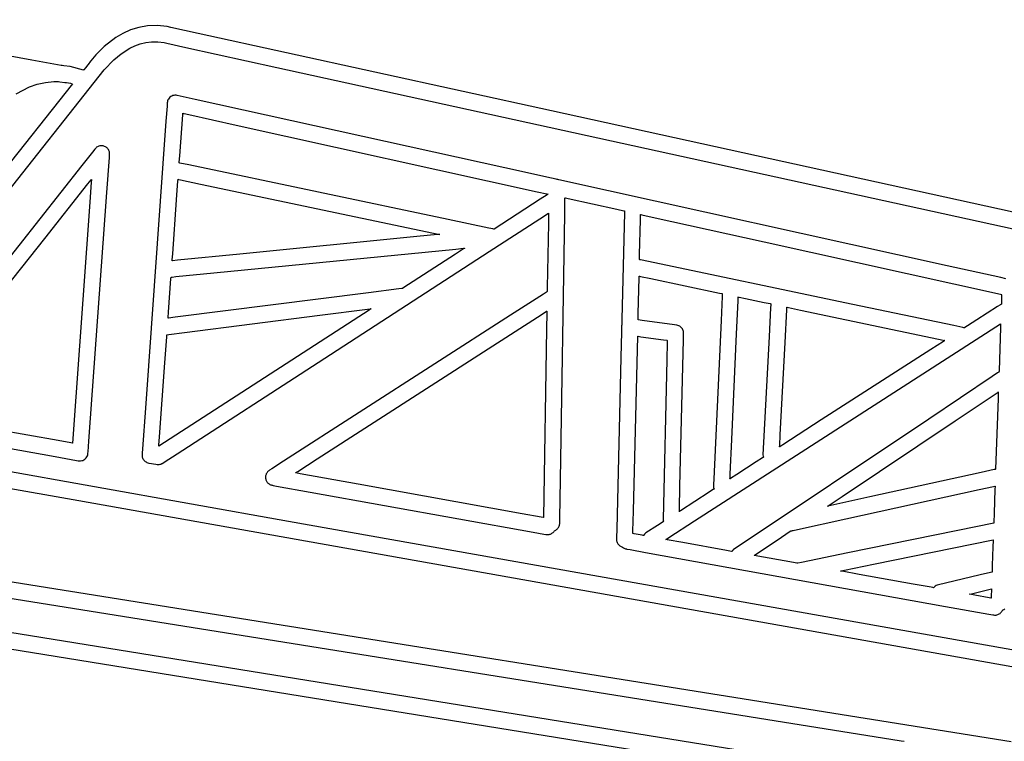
# Model space of a CAD drawing. Extents: x -74.1 to 10.8, y -36.7 to 44.6.
# Tile 108 of 199: x -47.9 to -45.4, y 29.9 to 31.8. Entities that reach past the tile are written whole.
import ezdxf

# ---------------------------------------------------------------- set-up
doc = ezdxf.new("R2010")
doc.units = 0

msp = doc.modelspace()

# ---------------------------------------------------------------- linework, layer by layer
at = {"layer": 'Layer 1', "color": 7, "linetype": 'CONTINUOUS'}
for p, q in [((-47.872953, 31.691781), (-48.448515, 31.795435)), ((-47.619782, 31.769016), (-47.639347, 31.760112)), ((-47.598556, 31.775819), (-47.619782, 31.769016)), ((-47.575761, 31.779915), (-47.598556, 31.775819)), ((-47.551492, 31.780699), (-47.575761, 31.779915)), ((-47.525841, 31.777565), (-47.551492, 31.780699)), ((-47.516293, 31.775505), (-47.525841, 31.777565)), ((-47.446083, 31.760139), (-47.516293, 31.775505)), ((-47.657156, 31.749711), (-47.687138, 31.726842)), ((-47.639347, 31.760112), (-47.657156, 31.749711)), ((-47.580584, 31.736838), (-47.565569, 31.738787)), ((-47.565569, 31.738787), (-47.549905, 31.738809)), ((-47.549905, 31.738809), (-47.533647, 31.736631)), ((-46.538732, 31.561368), (-47.446083, 31.760139)), ((-47.687138, 31.726842), (-47.708981, 31.705253)), ((-47.643996, 31.707771), (-47.621185, 31.722168)), ((-47.621185, 31.722168), (-47.608447, 31.728255)), ((-47.608447, 31.728255), (-47.594896, 31.733236)), ((-47.594896, 31.733236), (-47.580584, 31.736838)), ((-47.533647, 31.736631), (-47.526719, 31.735132)), ((-47.526719, 31.735132), (-47.477598, 31.724384)), ((-47.477598, 31.724384), (-47.243577, 31.67313)), ((-47.797705, 31.677978), (-47.872953, 31.691781)), ((-47.721938, 31.689785), (-47.724852, 31.685861)), ((-47.708981, 31.705253), (-47.721938, 31.689785)), ((-47.687155, 31.66651), (-47.662889, 31.692236)), ((-47.662889, 31.692236), (-47.643996, 31.707771)), ((-48.39614, 30.773686), (-47.687155, 31.66651)), ((-47.795072, 31.677697), (-47.797705, 31.677978)), ((-47.79103, 31.677334), (-47.795072, 31.677697)), ((-47.774612, 31.675027), (-47.79103, 31.677334)), ((-47.740632, 31.665958), (-47.774612, 31.675027)), ((-47.74059, 31.665986), (-47.740632, 31.665958)), ((-47.740555, 31.666029), (-47.74059, 31.665986)), ((-47.740282, 31.666374), (-47.740555, 31.666029)), ((-47.739741, 31.667055), (-47.740282, 31.666374)), ((-47.735748, 31.67208), (-47.739741, 31.667055)), ((-47.729616, 31.679797), (-47.735748, 31.67208)), ((-47.726106, 31.684213), (-47.729616, 31.679797)), ((-47.725389, 31.685114), (-47.726106, 31.684213)), ((-47.725322, 31.685198), (-47.725389, 31.685114)), ((-47.725254, 31.685292), (-47.725281, 31.685254)), ((-47.725193, 31.685379), (-47.725254, 31.685292)), ((-47.724852, 31.685861), (-47.725193, 31.685379)), ((-47.243577, 31.67313), (-44.943725, 31.16923)), ((-47.768583, 31.630754), (-48.315135, 30.942663)), ((-47.913748, 31.605049), (-47.879042, 31.622773)), ((-47.879042, 31.622773), (-47.859419, 31.629567)), ((-47.859419, 31.629567), (-47.838444, 31.6343)), ((-47.838444, 31.6343), (-47.81624, 31.636461)), ((-47.81624, 31.636461), (-47.804715, 31.636416)), ((-47.804715, 31.636416), (-47.800954, 31.63621)), ((-47.800954, 31.63621), (-47.788747, 31.634071)), ((-47.788747, 31.634071), (-47.786568, 31.634031)), ((-47.786568, 31.634031), (-47.784426, 31.634207)), ((-47.784426, 31.634207), (-47.783897, 31.634279)), ((-47.783837, 31.634287), (-47.774097, 31.632341)), ((-47.774097, 31.632341), (-47.769174, 31.631134)), ((-47.769174, 31.631134), (-47.768556, 31.630973)), ((-47.768435, 31.630941), (-47.768583, 31.630754)), ((-47.768556, 31.630973), (-47.768479, 31.630952)), ((-47.768479, 31.630952), (-47.76844, 31.630942)), ((-47.523445, 31.589386), (-47.524441, 31.586745)), ((-47.522105, 31.591863), (-47.523445, 31.589386)), ((-47.52044, 31.59414), (-47.522105, 31.591863)), ((-47.518468, 31.596184), (-47.52044, 31.59414)), ((-47.516213, 31.597956), (-47.518468, 31.596184)), ((-47.513753, 31.599395), (-47.516213, 31.597956)), ((-47.511142, 31.600476), (-47.513753, 31.599395)), ((-47.508418, 31.601193), (-47.511142, 31.600476)), ((-47.50562, 31.601535), (-47.508418, 31.601193)), ((-47.502787, 31.601496), (-47.50562, 31.601535)), ((-47.499981, 31.601072), (-47.502787, 31.601496)), ((-47.499574, 31.600982), (-47.499981, 31.601072)), ((-47.49243, 31.599402), (-47.499574, 31.600982)), ((-47.454048, 31.590915), (-47.49243, 31.599402)), ((-46.658514, 31.414995), (-47.454048, 31.590915)), ((-47.525919, 31.573234), (-47.528643, 31.535302)), ((-47.525344, 31.581249), (-47.525919, 31.573234)), ((-47.52529, 31.581998), (-47.525344, 31.581249)), ((-47.525277, 31.582176), (-47.52529, 31.581998)), ((-47.525274, 31.582216), (-47.525277, 31.582176)), ((-47.525248, 31.582552), (-47.525274, 31.582216)), ((-47.525074, 31.583975), (-47.525248, 31.582552)), ((-47.524441, 31.586745), (-47.525074, 31.583975)), ((-47.493262, 31.446265), (-47.48572, 31.551328)), ((-47.48572, 31.551328), (-47.485456, 31.554997)), ((-47.485456, 31.554997), (-47.485443, 31.55518)), ((-47.485425, 31.555177), (-47.485371, 31.555165)), ((-47.485371, 31.555165), (-47.484789, 31.555036)), ((-47.484789, 31.555036), (-47.481921, 31.554402)), ((-47.481921, 31.554402), (-47.469703, 31.551701)), ((-47.469703, 31.551701), (-47.348607, 31.524923)), ((-39.172621, 29.947273), (-46.538732, 31.561368)), ((-47.528643, 31.535302), (-47.581587, 30.797864)), ((-47.348607, 31.524923), (-46.575343, 31.353933)), ((-47.711367, 31.46312), (-47.717202, 31.455761)), ((-47.710811, 31.463821), (-47.711367, 31.46312)), ((-47.710674, 31.463994), (-47.710811, 31.463821)), ((-47.710641, 31.464036), (-47.710674, 31.463994)), ((-47.709897, 31.464924), (-47.710616, 31.464068)), ((-47.708348, 31.466497), (-47.709897, 31.464924)), ((-47.706664, 31.46788), (-47.708348, 31.466497)), ((-47.70486, 31.469068), (-47.706664, 31.46788)), ((-47.702956, 31.470058), (-47.70486, 31.469068)), ((-47.700967, 31.470844), (-47.702956, 31.470058)), ((-47.698911, 31.471422), (-47.700967, 31.470844)), ((-47.696804, 31.471787), (-47.698911, 31.471422)), ((-47.694664, 31.471935), (-47.696804, 31.471787)), ((-47.692508, 31.47186), (-47.694664, 31.471935)), ((-47.690353, 31.471558), (-47.692508, 31.47186)), ((-47.688216, 31.471025), (-47.690353, 31.471558)), ((-47.686118, 31.470258), (-47.688216, 31.471025)), ((-47.68413, 31.469281), (-47.686118, 31.470258)), ((-47.682281, 31.468116), (-47.68413, 31.469281)), ((-47.680582, 31.466777), (-47.682281, 31.468116)), ((-47.679041, 31.465279), (-47.680582, 31.466777)), ((-47.677667, 31.463638), (-47.679041, 31.465279)), ((-47.676471, 31.461868), (-47.677667, 31.463638)), ((-47.675462, 31.459983), (-47.676471, 31.461868)), ((-47.717202, 31.455761), (-47.744566, 31.421244)), ((-47.680588, 31.352105), (-47.674091, 31.441849)), ((-47.674648, 31.458001), (-47.675462, 31.459983)), ((-47.674041, 31.455934), (-47.674648, 31.458001)), ((-47.674091, 31.441849), (-47.673584, 31.448842)), ((-47.673648, 31.453798), (-47.674041, 31.455934)), ((-47.673481, 31.451608), (-47.673648, 31.453798)), ((-47.673584, 31.448842), (-47.67354, 31.449452)), ((-47.67354, 31.449452), (-47.673481, 31.451608)), ((-47.494443, 31.429812), (-47.493262, 31.446265)), ((-47.744566, 31.421244), (-48.257249, 30.774567)), ((-47.494596, 31.427683), (-47.49459, 31.427762)), ((-47.49459, 31.427762), (-47.494562, 31.428152)), ((-47.493427, 31.427428), (-47.49459, 31.427672)), ((-47.494562, 31.428152), (-47.494443, 31.429812)), ((-47.470154, 31.422539), (-47.493427, 31.427428)), ((-46.803734, 31.282552), (-47.470154, 31.422539)), ((-46.538799, 31.388522), (-46.658514, 31.414995)), ((-47.720581, 31.384435), (-47.720013, 31.385151)), ((-47.71999, 31.384938), (-47.720075, 31.383766)), ((-47.720013, 31.385151), (-47.719974, 31.3852)), ((-47.719973, 31.385175), (-47.71999, 31.384938)), ((-47.497896, 31.38172), (-47.497628, 31.385461)), ((-47.497628, 31.385461), (-47.49761, 31.38571)), ((-47.497579, 31.385722), (-47.497343, 31.385673)), ((-47.497343, 31.385673), (-47.496178, 31.385428)), ((-47.496178, 31.385428), (-47.491174, 31.384377)), ((-46.526637, 31.385832), (-46.538799, 31.388522)), ((-46.523724, 31.385188), (-46.526637, 31.385832)), ((-46.5231, 31.38505), (-46.523724, 31.385188)), ((-46.52297, 31.385026), (-46.5231, 31.38505)), ((-46.522831, 31.385018), (-46.52297, 31.385026)), ((-46.521732, 31.38492), (-46.522831, 31.385018)), ((-46.519589, 31.384561), (-46.521732, 31.38492)), ((-45.522472, 31.163783), (-46.519589, 31.384561)), ((-47.840115, 31.233658), (-47.729109, 31.373678)), ((-47.729109, 31.373678), (-47.720581, 31.384435)), ((-47.720439, 31.37873), (-47.724182, 31.327029)), ((-47.720075, 31.383766), (-47.720439, 31.37873)), ((-47.501391, 31.33303), (-47.497896, 31.38172)), ((-47.491174, 31.384377), (-47.439795, 31.373584)), ((-47.439795, 31.373584), (-46.824923, 31.244425)), ((-47.72682, 30.713517), (-47.680588, 31.352105)), ((-46.567226, 31.334554), (-46.685805, 31.25778)), ((-46.575343, 31.353933), (-46.550358, 31.348408)), ((-46.549312, 31.346153), (-46.567226, 31.334554)), ((-46.550358, 31.348408), (-46.546983, 31.347662)), ((-46.547504, 31.347324), (-46.549312, 31.346153)), ((-46.547079, 31.347599), (-46.547504, 31.347324)), ((-46.546993, 31.347654), (-46.547079, 31.347599)), ((-46.503878, 31.330683), (-46.503768, 31.337486)), ((-46.503768, 31.337486), (-46.503759, 31.338017)), ((-46.503759, 31.338017), (-46.503758, 31.3381)), ((-46.503716, 31.338093), (-46.503585, 31.338064)), ((-46.503585, 31.338064), (-46.502212, 31.337761)), ((-46.502212, 31.337761), (-46.495763, 31.336334)), ((-46.495763, 31.336334), (-46.370899, 31.308723)), ((-47.724182, 31.327029), (-47.768974, 30.708299)), ((-47.511319, 31.194725), (-47.501391, 31.33303)), ((-46.504426, 31.296656), (-46.503878, 31.330683)), ((-46.370899, 31.308723), (-46.352939, 31.304752)), ((-46.698193, 31.200117), (-46.568123, 31.284332)), ((-46.568123, 31.284332), (-46.546328, 31.298444)), ((-46.54611, 31.29585), (-46.546494, 31.272014)), ((-46.546328, 31.298444), (-46.546124, 31.298576)), ((-46.546124, 31.298576), (-46.546077, 31.298607)), ((-46.546073, 31.298095), (-46.54611, 31.29585)), ((-46.546066, 31.298557), (-46.546073, 31.298095)), ((-46.546065, 31.2986), (-46.546066, 31.298557)), ((-46.515412, 30.615355), (-46.504426, 31.296656)), ((-46.352939, 31.304752), (-46.351283, 31.304386)), ((-46.351025, 31.300288), (-46.351868, 31.265565)), ((-46.351283, 31.304386), (-46.350958, 31.304314)), ((-46.350946, 31.303554), (-46.351025, 31.300288)), ((-46.350929, 31.304225), (-46.350946, 31.303554)), ((-46.350928, 31.304287), (-46.350929, 31.304225)), ((-46.309807, 31.281278), (-46.309513, 31.293395)), ((-46.309513, 31.293395), (-46.309471, 31.295137)), ((-46.309439, 31.295131), (-46.3093, 31.2951)), ((-46.3093, 31.2951), (-46.308694, 31.294966)), ((-46.308694, 31.294966), (-46.306195, 31.294413)), ((-46.306195, 31.294413), (-46.28021, 31.288668)), ((-46.28021, 31.288668), (-45.992212, 31.224983)), ((-46.69937, 31.260629), (-46.803734, 31.282552)), ((-46.688841, 31.258417), (-46.69937, 31.260629)), ((-46.686369, 31.257898), (-46.688841, 31.258417)), ((-46.546494, 31.272014), (-46.549143, 31.107825)), ((-46.351868, 31.265565), (-46.35768, 31.026266)), ((-46.311957, 31.192702), (-46.309807, 31.281278)), ((-48.155428, 30.835934), (-47.840115, 31.233658)), ((-46.884019, 31.238611), (-47.339163, 31.193829)), ((-46.831498, 31.243778), (-46.884019, 31.238611)), ((-46.826384, 31.244281), (-46.831498, 31.243778)), ((-46.825194, 31.244399), (-46.826384, 31.244281)), ((-46.824953, 31.244422), (-46.825194, 31.244399)), ((-46.685868, 31.257793), (-46.686369, 31.257898)), ((-46.685821, 31.257783), (-46.685868, 31.257793)), ((-46.784235, 31.206561), (-46.764156, 31.208536)), ((-46.764156, 31.208536), (-46.761444, 31.208803)), ((-46.76204, 31.208416), (-46.76411, 31.207076)), ((-46.761554, 31.208731), (-46.76204, 31.208416)), ((-46.761455, 31.208795), (-46.761554, 31.208731)), ((-45.992212, 31.224983), (-45.385182, 31.090751)), ((-47.512465, 31.178763), (-47.511319, 31.194725)), ((-47.339163, 31.193829), (-47.499411, 31.178062)), ((-47.405668, 31.145418), (-46.784235, 31.206561)), ((-47.137768, 30.915508), (-46.698193, 31.200117)), ((-46.784627, 31.193793), (-46.920427, 31.10587)), ((-46.76411, 31.207076), (-46.784627, 31.193793)), ((-46.312241, 31.180976), (-46.311957, 31.192702)), ((-47.512608, 31.176773), (-47.512602, 31.176846)), ((-47.512547, 31.17677), (-47.512603, 31.176764)), ((-47.512602, 31.176846), (-47.512576, 31.177208)), ((-47.512576, 31.177208), (-47.512465, 31.178763)), ((-47.511726, 31.176851), (-47.512547, 31.17677)), ((-47.499411, 31.178062), (-47.511726, 31.176851)), ((-46.312277, 31.179487), (-46.312276, 31.179542)), ((-46.312276, 31.179542), (-46.31227, 31.179814)), ((-46.31227, 31.179814), (-46.312241, 31.180976)), ((-46.312176, 31.179459), (-46.312269, 31.179478)), ((-46.311694, 31.179358), (-46.312176, 31.179459)), ((-46.30957, 31.178912), (-46.311694, 31.179358)), ((-45.764016, 31.064391), (-46.30957, 31.178912)), ((-45.384659, 31.133308), (-45.522472, 31.163783)), ((-47.515865, 31.131411), (-47.515647, 31.134446)), ((-47.515647, 31.134446), (-47.515636, 31.134598)), ((-47.515622, 31.1346), (-47.515578, 31.134604)), ((-47.515578, 31.134604), (-47.51511, 31.13465)), ((-47.51511, 31.13465), (-47.512805, 31.134877)), ((-47.512805, 31.134877), (-47.502987, 31.135843)), ((-47.502987, 31.135843), (-47.405668, 31.145418)), ((-46.315655, 31.040458), (-46.3134, 31.133393)), ((-46.3134, 31.133393), (-46.313315, 31.136876)), ((-46.313315, 31.136876), (-46.31331, 31.137107)), ((-46.313293, 31.137119), (-46.313243, 31.137108)), ((-46.313243, 31.137108), (-46.31272, 31.136998)), ((-46.31272, 31.136998), (-46.310183, 31.136466)), ((-46.310183, 31.136466), (-46.283384, 31.13084)), ((-45.371299, 31.130353), (-45.384659, 31.133308)), ((-47.522106, 31.044491), (-47.515865, 31.131411)), ((-46.549143, 31.107825), (-46.549278, 31.099457)), ((-46.283384, 31.13084), (-46.106933, 31.093801)), ((-47.008319, 31.094678), (-47.504994, 31.03143)), ((-46.930537, 31.104583), (-47.008319, 31.094678)), ((-46.92269, 31.105582), (-46.930537, 31.104583)), ((-46.920847, 31.105817), (-46.92269, 31.105582)), ((-46.920474, 31.105864), (-46.920847, 31.105817)), ((-46.55914, 31.091202), (-46.643801, 31.036765)), ((-46.55116, 31.096334), (-46.55914, 31.091202)), ((-46.549516, 31.097391), (-46.55116, 31.096334)), ((-46.54936, 31.097491), (-46.549516, 31.097391)), ((-46.549322, 31.097516), (-46.54936, 31.097491)), ((-46.549306, 31.097718), (-46.549308, 31.097563)), ((-46.549278, 31.099457), (-46.549306, 31.097718)), ((-46.106933, 31.093801), (-46.10032, 31.092413)), ((-46.100184, 31.085108), (-46.103031, 31.023325)), ((-46.10032, 31.092413), (-46.099882, 31.092321)), ((-46.099915, 31.090957), (-46.100184, 31.085108)), ((-46.099859, 31.092164), (-46.099915, 31.090957)), ((-46.099854, 31.092278), (-46.099859, 31.092164)), ((-46.05898, 31.074129), (-46.058613, 31.082091)), ((-46.058613, 31.082091), (-46.058546, 31.083551)), ((-46.058546, 31.083551), (-46.058542, 31.083638)), ((-46.058531, 31.08364), (-46.058451, 31.083623)), ((-46.058451, 31.083623), (-46.058056, 31.08354)), ((-46.058056, 31.08354), (-46.056386, 31.083189)), ((-46.056386, 31.083189), (-46.040457, 31.079846)), ((-45.385182, 31.090751), (-45.382143, 31.09008)), ((-45.382435, 31.081582), (-45.383006, 31.065126)), ((-45.382167, 31.089307), (-45.382435, 31.081582)), ((-45.382143, 31.089996), (-45.382167, 31.089307)), ((-45.38214, 31.090061), (-45.382143, 31.089996)), ((-46.062909, 30.988833), (-46.05898, 31.074129)), ((-46.040457, 31.079846), (-45.992112, 31.069699)), ((-45.992112, 31.069699), (-45.976882, 31.066502)), ((-45.975701, 31.056138), (-45.979527, 30.982163)), ((-45.976882, 31.066502), (-45.97546, 31.066204)), ((-45.9753, 31.063889), (-45.975701, 31.056138)), ((-45.97546, 31.066204), (-45.975199, 31.066149)), ((-45.975205, 31.065725), (-45.9753, 31.063889)), ((-45.975186, 31.066099), (-45.975205, 31.065725)), ((-45.934267, 31.050603), (-45.933935, 31.057021)), ((-45.933935, 31.057021), (-45.933913, 31.057448)), ((-45.933894, 31.057477), (-45.933752, 31.057447)), ((-45.933752, 31.057447), (-45.933049, 31.057299)), ((-45.933049, 31.057299), (-45.930028, 31.056665)), ((-45.930028, 31.056665), (-45.899019, 31.050156)), ((-45.504979, 31.010015), (-45.764016, 31.064391)), ((-45.392611, 31.059364), (-45.445685, 31.025196)), ((-45.386884, 31.063051), (-45.392611, 31.059364)), ((-45.386319, 31.063415), (-45.386884, 31.063051)), ((-45.386181, 31.063503), (-45.386319, 31.063415)), ((-45.386096, 31.063558), (-45.386181, 31.063503)), ((-45.385762, 31.063764), (-45.386096, 31.063558)), ((-45.383006, 31.065126), (-45.385762, 31.063764)), ((-47.523182, 31.029506), (-47.523084, 31.030879)), ((-47.523084, 31.030879), (-47.522106, 31.044491)), ((-47.504994, 31.03143), (-47.522339, 31.029221)), ((-47.481123, 30.992464), (-47.133601, 31.03672)), ((-46.643801, 31.036765), (-47.226755, 30.661924)), ((-47.133601, 31.03672), (-47.011255, 31.0523)), ((-47.006402, 31.050204), (-47.048077, 31.02322)), ((-47.011255, 31.0523), (-47.001856, 31.053497)), ((-47.002343, 31.052832), (-47.006402, 31.050204)), ((-47.001398, 31.053444), (-47.002343, 31.052832)), ((-47.001856, 31.053497), (-47.00123, 31.053577)), ((-47.001207, 31.053567), (-47.001398, 31.053444)), ((-47.00123, 31.053577), (-47.001187, 31.053582)), ((-46.713054, 30.942699), (-46.56251, 31.039499)), ((-46.56251, 31.039499), (-46.550944, 31.046936)), ((-46.550944, 31.046936), (-46.550174, 31.047432)), ((-46.550198, 31.042399), (-46.550851, 31.001912)), ((-46.550134, 31.046342), (-46.550198, 31.042399)), ((-46.550174, 31.047432), (-46.550121, 31.047465)), ((-46.55012, 31.04726), (-46.550134, 31.046342)), ((-46.550117, 31.047445), (-46.55012, 31.04726)), ((-46.315998, 31.026343), (-46.315655, 31.040458)), ((-45.938588, 30.967063), (-45.934267, 31.050603)), ((-45.899019, 31.050156), (-45.527919, 30.972256)), ((-47.048077, 31.02322), (-47.546817, 30.700303)), ((-47.52321, 31.029118), (-47.523205, 31.029184)), ((-47.522339, 31.029221), (-47.523206, 31.029111)), ((-47.523205, 31.029184), (-47.523182, 31.029506)), ((-46.358468, 31.009478), (-46.358625, 31.007384)), ((-46.358625, 31.007384), (-46.358551, 31.005328)), ((-46.358551, 31.005328), (-46.358292, 31.003311)), ((-46.358454, 31.009578), (-46.358465, 31.009506)), ((-46.358336, 31.010139), (-46.358454, 31.009578)), ((-46.358045, 31.011236), (-46.358336, 31.010139)), ((-46.358044, 31.011295), (-46.358045, 31.011245)), ((-46.358038, 31.011522), (-46.358044, 31.011295)), ((-46.357977, 31.014061), (-46.358038, 31.011522)), ((-46.35768, 31.026266), (-46.357977, 31.014061)), ((-46.316037, 31.024731), (-46.31603, 31.025007)), ((-46.31603, 31.025007), (-46.315998, 31.026343)), ((-46.315917, 31.02468), (-46.316008, 31.024693)), ((-46.315558, 31.024631), (-46.315917, 31.02468)), ((-46.305294, 31.023222), (-46.315558, 31.024631)), ((-46.222228, 31.01182), (-46.305294, 31.023222)), ((-46.216195, 31.010979), (-46.222228, 31.01182)), ((-46.213706, 31.010388), (-46.216195, 31.010979)), ((-46.211352, 31.009515), (-46.213706, 31.010388)), ((-46.209148, 31.00838), (-46.211352, 31.009515)), ((-46.207112, 31.007003), (-46.209148, 31.00838)), ((-46.205261, 31.005405), (-46.207112, 31.007003)), ((-46.203613, 31.003605), (-46.205261, 31.005405)), ((-46.171162, 30.508605), (-45.384746, 31.01487)), ((-46.103031, 31.023325), (-46.121774, 30.616535)), ((-45.481566, 31.005101), (-45.504979, 31.010015)), ((-45.476737, 31.005206), (-45.478024, 31.004377)), ((-45.470108, 31.009473), (-45.476737, 31.005206)), ((-45.445685, 31.025196), (-45.470108, 31.009473)), ((-45.384782, 31.013835), (-45.385101, 31.00463)), ((-45.384753, 31.014677), (-45.384782, 31.013835)), ((-45.384747, 31.014849), (-45.384753, 31.014677)), ((-47.53144, 30.914478), (-47.526649, 30.98122)), ((-47.526649, 30.98122), (-47.52628, 30.986349)), ((-47.52628, 30.986349), (-47.526256, 30.986691)), ((-47.526231, 30.986719), (-47.526047, 30.986743)), ((-47.526047, 30.986743), (-47.525137, 30.986859)), ((-47.525137, 30.986859), (-47.52123, 30.987356)), ((-47.52123, 30.987356), (-47.481123, 30.992464)), ((-46.550851, 31.001912), (-46.558667, 30.51739)), ((-46.35845, 30.994492), (-46.360052, 30.928547)), ((-46.358289, 31.001116), (-46.35845, 30.994492)), ((-46.358292, 31.003311), (-46.358249, 31.003061)), ((-46.358251, 31.002669), (-46.358289, 31.001116)), ((-46.358243, 31.002984), (-46.358251, 31.002669)), ((-46.327957, 30.534072), (-46.317057, 30.98278)), ((-46.317039, 30.982777), (-46.316896, 30.982757)), ((-46.316896, 30.982757), (-46.3162, 30.982662)), ((-46.3162, 30.982662), (-46.308709, 30.981634)), ((-46.308709, 30.981634), (-46.250513, 30.973645)), ((-46.202185, 31.001625), (-46.203613, 31.003605)), ((-46.200995, 30.999485), (-46.202185, 31.001625)), ((-46.200059, 30.997205), (-46.200995, 30.999485)), ((-46.199394, 30.994805), (-46.200059, 30.997205)), ((-46.199019, 30.992306), (-46.199394, 30.994805)), ((-46.199313, 30.974791), (-46.198967, 30.988943)), ((-46.198945, 30.989882), (-46.199019, 30.992306)), ((-46.198967, 30.988943), (-46.198945, 30.989882)), ((-46.075383, 30.718088), (-46.062909, 30.988833)), ((-45.979527, 30.982163), (-45.995231, 30.678155)), ((-45.479305, 31.004626), (-45.481566, 31.005101)), ((-45.478752, 31.00451), (-45.479305, 31.004626)), ((-45.478624, 31.004483), (-45.478752, 31.00451)), ((-45.478523, 31.004459), (-45.478624, 31.004483)), ((-45.478249, 31.004364), (-45.478523, 31.004459)), ((-45.478108, 31.004323), (-45.478249, 31.004364)), ((-45.478024, 31.004377), (-45.478104, 31.004326)), ((-45.385101, 31.00463), (-45.387942, 30.922723)), ((-46.250513, 30.973645), (-46.242342, 30.972523)), ((-46.242342, 30.972523), (-46.24106, 30.972347)), ((-46.241179, 30.967199), (-46.242275, 30.922262)), ((-46.241077, 30.971379), (-46.241179, 30.967199)), ((-46.241056, 30.972239), (-46.241077, 30.971379)), ((-46.241054, 30.97232), (-46.241056, 30.972239)), ((-46.208526, 30.597146), (-46.199313, 30.974791)), ((-45.950861, 30.729769), (-45.938588, 30.967063)), ((-45.531978, 30.969643), (-45.564402, 30.94877)), ((-45.528821, 30.971675), (-45.531978, 30.969643)), ((-45.528086, 30.972148), (-45.528821, 30.971675)), ((-45.527938, 30.972244), (-45.528086, 30.972148)), ((-47.140674, 30.667739), (-46.713054, 30.942699)), ((-45.564402, 30.94877), (-45.84538, 30.767884)), ((-47.54505, 30.724916), (-47.53144, 30.914478)), ((-47.499485, 30.68131), (-47.137768, 30.915508)), ((-46.360052, 30.928547), (-46.370761, 30.487825)), ((-46.242275, 30.922262), (-46.251961, 30.513031)), ((-45.387942, 30.922723), (-45.388959, 30.893395)), ((-45.406763, 30.879223), (-45.569642, 30.770266)), ((-45.392771, 30.888583), (-45.406763, 30.879223)), ((-45.39146, 30.88946), (-45.392771, 30.888583)), ((-45.391152, 30.889666), (-45.39146, 30.88946)), ((-45.391087, 30.88971), (-45.391152, 30.889666)), ((-45.389049, 30.890791), (-45.391044, 30.889738)), ((-45.389042, 30.891015), (-45.389048, 30.890824)), ((-45.388959, 30.893395), (-45.389042, 30.891015)), ((-45.501437, 30.765761), (-45.399235, 30.834128)), ((-45.399235, 30.834128), (-45.391383, 30.83938)), ((-45.390887, 30.837857), (-45.391412, 30.822696)), ((-45.391383, 30.83938), (-45.39086, 30.83973)), ((-45.390836, 30.839334), (-45.390887, 30.837857)), ((-45.39086, 30.83973), (-45.390824, 30.839754)), ((-45.390824, 30.839678), (-45.390836, 30.839334)), ((-45.390821, 30.839747), (-45.390824, 30.839678)), ((-45.391412, 30.822696), (-45.397703, 30.641252)), ((-47.581587, 30.797864), (-47.589087, 30.693399)), ((-47.805703, 30.714829), (-48.088578, 30.765119)), ((-45.569642, 30.770266), (-46.071385, 30.434427)), ((-45.84538, 30.767884), (-45.944307, 30.704198)), ((-45.791742, 30.571566), (-45.501437, 30.765761)), ((-48.20325, 30.743183), (-47.813221, 30.673844)), ((-45.952277, 30.702383), (-45.950861, 30.729769)), ((-47.773061, 30.709026), (-47.805703, 30.714829)), ((-47.769882, 30.708461), (-47.773061, 30.709026)), ((-47.769142, 30.708329), (-47.769882, 30.708461)), ((-47.768993, 30.708303), (-47.769142, 30.708329)), ((-47.728829, 30.685765), (-47.72682, 30.713517)), ((-47.546773, 30.700912), (-47.54662, 30.703042)), ((-47.54662, 30.703042), (-47.54505, 30.724916)), ((-46.079493, 30.62888), (-46.075383, 30.718088)), ((-45.952415, 30.699715), (-45.952277, 30.702383)), ((-45.944307, 30.704198), (-45.95191, 30.699304)), ((-47.21379, 30.507556), (-48.225784, 30.687284)), ((-47.730537, 30.675963), (-47.729657, 30.678669)), ((-47.729657, 30.678669), (-47.729152, 30.681493)), ((-47.729152, 30.681493), (-47.729086, 30.682214)), ((-47.729086, 30.682214), (-47.729071, 30.68242)), ((-47.729071, 30.68242), (-47.729024, 30.683074)), ((-47.729024, 30.683074), (-47.728829, 30.685765)), ((-47.59008, 30.679559), (-47.590131, 30.677228)), ((-47.590131, 30.677228), (-47.589915, 30.674859)), ((-47.590039, 30.680139), (-47.59008, 30.679559)), ((-47.589853, 30.682734), (-47.590039, 30.680139)), ((-47.589087, 30.693399), (-47.589853, 30.682734)), ((-47.546816, 30.700316), (-47.546809, 30.700416)), ((-47.546809, 30.700416), (-47.546773, 30.700912)), ((-47.533156, 30.659509), (-47.499485, 30.68131)), ((-45.995231, 30.678155), (-45.994982, 30.675023)), ((-45.952454, 30.698968), (-45.952447, 30.699094)), ((-45.952417, 30.698977), (-45.952451, 30.698955)), ((-45.952447, 30.699094), (-45.952415, 30.699715)), ((-45.95191, 30.699304), (-45.952417, 30.698977)), ((-47.813221, 30.673844), (-47.758294, 30.664079)), ((-47.758294, 30.664079), (-47.753988, 30.663313)), ((-47.753988, 30.663313), (-47.753607, 30.663246)), ((-47.753607, 30.663246), (-47.750794, 30.662928)), ((-47.750794, 30.662928), (-47.747943, 30.662997)), ((-47.747943, 30.662997), (-47.745141, 30.663451)), ((-47.745141, 30.663451), (-47.742428, 30.664281)), ((-47.742428, 30.664281), (-47.739843, 30.665477)), ((-47.739843, 30.665477), (-47.737425, 30.667029)), ((-47.737425, 30.667029), (-47.735236, 30.668907)), ((-47.735236, 30.668907), (-47.733345, 30.671046)), ((-47.733345, 30.671046), (-47.731773, 30.67341)), ((-47.731773, 30.67341), (-47.730537, 30.675963)), ((-47.589915, 30.674859), (-47.589437, 30.672563)), ((-47.589437, 30.672563), (-47.588712, 30.670359)), ((-47.588712, 30.670359), (-47.587753, 30.668263)), ((-47.587753, 30.668263), (-47.586574, 30.666294)), ((-47.586574, 30.666294), (-47.585188, 30.664468)), ((-47.585188, 30.664468), (-47.583609, 30.662802)), ((-47.583609, 30.662802), (-47.581851, 30.661316)), ((-47.581851, 30.661316), (-47.579927, 30.660025)), ((-47.579927, 30.660025), (-47.57785, 30.658948)), ((-47.57785, 30.658948), (-47.575635, 30.658102)), ((-47.575635, 30.658102), (-47.572994, 30.657449)), ((-47.572971, 30.657445), (-47.572786, 30.657411)), ((-47.572786, 30.657411), (-47.571918, 30.657255)), ((-47.571918, 30.657255), (-47.555099, 30.654232)), ((-47.555099, 30.654232), (-47.550985, 30.653542)), ((-47.550985, 30.653542), (-47.548497, 30.65342)), ((-47.548497, 30.65342), (-47.546025, 30.653595)), ((-47.546025, 30.653595), (-47.543596, 30.65406)), ((-47.543596, 30.65406), (-47.541236, 30.654811)), ((-47.541236, 30.654811), (-47.53897, 30.655841)), ((-47.53897, 30.655841), (-47.537881, 30.65646)), ((-47.537881, 30.65646), (-47.537359, 30.656788)), ((-47.537359, 30.656788), (-47.537183, 30.656902)), ((-47.537183, 30.656902), (-47.5364, 30.657408)), ((-47.5364, 30.657408), (-47.533156, 30.659509)), ((-47.226755, 30.661924), (-47.256451, 30.64283)), ((-47.190025, 30.636006), (-47.140674, 30.667739)), ((-46.012895, 30.660045), (-46.062632, 30.628024)), ((-45.996507, 30.670596), (-46.012895, 30.660045)), ((-45.994789, 30.671702), (-45.996507, 30.670596)), ((-45.994982, 30.675023), (-45.994289, 30.672024)), ((-45.994383, 30.671964), (-45.994789, 30.671702)), ((-45.9943, 30.672017), (-45.994383, 30.671964)), ((-48.201313, 30.640619), (-47.7525, 30.560911)), ((-47.272213, 30.62609), (-47.272611, 30.624173)), ((-47.271638, 30.627955), (-47.272213, 30.62609)), ((-47.270893, 30.629757), (-47.271638, 30.627955)), ((-47.269983, 30.631482), (-47.270893, 30.629757)), ((-47.268911, 30.633119), (-47.269983, 30.631482)), ((-47.267685, 30.634656), (-47.268911, 30.633119)), ((-47.266308, 30.636079), (-47.267685, 30.634656)), ((-47.264787, 30.637376), (-47.266308, 30.636079)), ((-47.263163, 30.638514), (-47.264787, 30.637376)), ((-47.262616, 30.638866), (-47.263163, 30.638514)), ((-47.256451, 30.64283), (-47.262616, 30.638866)), ((-47.19615, 30.632021), (-47.196202, 30.632031)), ((-47.196178, 30.63205), (-47.195952, 30.632195)), ((-47.195388, 30.631884), (-47.19615, 30.632021)), ((-47.195952, 30.632195), (-47.194832, 30.632915)), ((-47.183971, 30.629831), (-47.195388, 30.631884)), ((-47.194832, 30.632915), (-47.190025, 30.636006)), ((-47.035409, 30.603117), (-47.183971, 30.629831)), ((-46.079924, 30.619532), (-46.079493, 30.62888)), ((-46.062632, 30.628024), (-46.078302, 30.617936)), ((-45.434804, 30.633096), (-45.720551, 30.570283)), ((-45.401831, 30.640345), (-45.434804, 30.633096)), ((-45.39862, 30.64105), (-45.401831, 30.640345)), ((-45.397873, 30.641215), (-45.39862, 30.64105)), ((-45.397722, 30.641248), (-45.397873, 30.641215)), ((-47.272828, 30.622217), (-47.272858, 30.620234)), ((-47.272858, 30.620234), (-47.272697, 30.618236)), ((-47.272611, 30.624173), (-47.272828, 30.622217)), ((-47.272697, 30.618236), (-47.27234, 30.616239)), ((-47.27234, 30.616239), (-47.271794, 30.6143)), ((-47.271794, 30.6143), (-47.271073, 30.612444)), ((-47.271073, 30.612444), (-47.270187, 30.61068)), ((-47.270187, 30.61068), (-47.269144, 30.609018)), ((-47.269144, 30.609018), (-47.267955, 30.607467)), ((-47.267955, 30.607467), (-47.266629, 30.606037)), ((-47.266629, 30.606037), (-47.265175, 30.604737)), ((-47.265175, 30.604737), (-47.263604, 30.603577)), ((-47.263604, 30.603577), (-47.261924, 30.602565)), ((-47.261924, 30.602565), (-47.260144, 30.601711)), ((-47.260144, 30.601711), (-47.258276, 30.601025)), ((-47.258276, 30.601025), (-47.256328, 30.600516)), ((-47.256328, 30.600516), (-47.255214, 30.600306)), ((-46.613454, 30.527241), (-47.035409, 30.603117)), ((-46.517029, 30.51508), (-46.515412, 30.615355)), ((-46.12242, 30.602498), (-46.122524, 30.600253)), ((-46.121774, 30.616535), (-46.12242, 30.602498)), ((-46.080049, 30.616825), (-46.080047, 30.616867)), ((-46.080047, 30.616867), (-46.080026, 30.617318)), ((-46.079764, 30.616994), (-46.080033, 30.616822)), ((-46.080026, 30.617318), (-46.079924, 30.619532)), ((-46.078302, 30.617936), (-46.079764, 30.616994)), ((-47.255214, 30.600306), (-47.253133, 30.599932)), ((-47.253133, 30.599932), (-47.244407, 30.598363)), ((-47.244407, 30.598363), (-47.15831, 30.582881)), ((-47.15831, 30.582881), (-46.585468, 30.479872)), ((-46.209925, 30.539789), (-46.208526, 30.597146)), ((-46.13316, 30.582622), (-46.207121, 30.535009)), ((-46.121927, 30.589853), (-46.13316, 30.582622)), ((-46.122524, 30.600253), (-46.12246, 30.597479)), ((-46.12246, 30.597479), (-46.122021, 30.594798)), ((-46.122021, 30.594798), (-46.121417, 30.592705)), ((-46.120863, 30.590538), (-46.121927, 30.589853)), ((-46.121417, 30.592705), (-46.120616, 30.590697)), ((-46.120644, 30.590679), (-46.120863, 30.590538)), ((-45.782149, 30.51408), (-45.440101, 30.589272)), ((-45.440101, 30.589272), (-45.402855, 30.597459)), ((-45.402855, 30.597459), (-45.399724, 30.598147)), ((-45.399467, 30.590429), (-45.401642, 30.527765)), ((-45.399724, 30.598147), (-45.399211, 30.59826)), ((-45.399222, 30.597472), (-45.399467, 30.590429)), ((-45.3992, 30.598116), (-45.399222, 30.597472)), ((-45.399196, 30.598247), (-45.3992, 30.598116)), ((-47.7525, 30.560911), (-39.343768, 29.067537)), ((-45.825246, 30.549154), (-45.791742, 30.571566)), ((-45.720551, 30.570283), (-45.821157, 30.548168)), ((-46.564763, 30.518486), (-46.613454, 30.527241)), ((-46.329205, 30.48271), (-46.327957, 30.534072)), ((-46.210088, 30.533133), (-46.210085, 30.533239)), ((-46.210085, 30.533239), (-46.210058, 30.534359)), ((-46.209893, 30.533225), (-46.210076, 30.533106)), ((-46.210058, 30.534359), (-46.209925, 30.539789)), ((-46.207121, 30.535009), (-46.209893, 30.533225)), ((-45.829424, 30.546359), (-45.82927, 30.546462)), ((-45.828889, 30.546468), (-45.829404, 30.546355)), ((-45.82927, 30.546462), (-45.82851, 30.546971)), ((-45.821157, 30.548168), (-45.828889, 30.546468)), ((-45.82851, 30.546971), (-45.825246, 30.549154)), ((-45.401642, 30.527765), (-45.402421, 30.505326)), ((-38.838658, 29.020151), (-47.21379, 30.507556)), ((-46.560022, 30.517633), (-46.564763, 30.518486)), ((-46.558918, 30.517435), (-46.560022, 30.517633)), ((-46.558695, 30.517395), (-46.558918, 30.517435)), ((-46.517985, 30.497601), (-46.517538, 30.499568)), ((-46.517538, 30.499568), (-46.517283, 30.501604)), ((-46.517283, 30.501604), (-46.517186, 30.505348)), ((-46.517186, 30.505348), (-46.517029, 30.51508)), ((-46.251626, 30.506359), (-46.265759, 30.497262)), ((-46.251961, 30.513031), (-46.251384, 30.510397)), ((-46.250366, 30.50717), (-46.251626, 30.506359)), ((-46.251384, 30.510397), (-46.25049, 30.50789)), ((-46.25049, 30.50789), (-46.250222, 30.507284)), ((-46.250248, 30.507246), (-46.250366, 30.50717)), ((-46.236875, 30.466301), (-46.171162, 30.508605)), ((-45.90698, 30.486639), (-45.782149, 30.51408)), ((-45.406701, 30.502474), (-45.444133, 30.494821)), ((-45.403279, 30.503173), (-45.406701, 30.502474)), ((-45.402578, 30.503317), (-45.403279, 30.503173)), ((-45.402512, 30.50333), (-45.402578, 30.503317)), ((-45.402484, 30.503506), (-45.402489, 30.503359)), ((-45.402421, 30.505326), (-45.402484, 30.503506)), ((-46.585468, 30.479872), (-46.557775, 30.474893)), ((-46.557775, 30.474893), (-46.552599, 30.473962)), ((-46.544471, 30.473994), (-46.54255, 30.474486)), ((-46.54255, 30.474486), (-46.540696, 30.475156)), ((-46.540696, 30.475156), (-46.53892, 30.475996)), ((-46.53892, 30.475996), (-46.537235, 30.476996)), ((-46.537235, 30.476996), (-46.53565, 30.478149)), ((-46.53565, 30.478149), (-46.534178, 30.479448)), ((-46.534178, 30.479448), (-46.532829, 30.480882)), ((-46.532829, 30.480882), (-46.531614, 30.482445)), ((-46.531614, 30.482445), (-46.531061, 30.483272)), ((-46.531061, 30.483272), (-46.530798, 30.483696)), ((-46.530788, 30.483707), (-46.528975, 30.484484)), ((-46.528975, 30.484484), (-46.527254, 30.485422)), ((-46.527254, 30.485422), (-46.525634, 30.486512)), ((-46.525634, 30.486512), (-46.524126, 30.487744)), ((-46.524126, 30.487744), (-46.52274, 30.489108)), ((-46.52274, 30.489108), (-46.521486, 30.490596)), ((-46.521486, 30.490596), (-46.520373, 30.492199)), ((-46.520373, 30.492199), (-46.519412, 30.493907)), ((-46.519412, 30.493907), (-46.518613, 30.49571)), ((-46.518613, 30.49571), (-46.517985, 30.497601)), ((-46.370761, 30.487825), (-46.371282, 30.466368)), ((-46.329364, 30.476188), (-46.329358, 30.476429)), ((-46.328955, 30.476084), (-46.329364, 30.476157)), ((-46.329358, 30.476429), (-46.329329, 30.477619)), ((-46.329329, 30.477619), (-46.329205, 30.48271)), ((-46.326115, 30.475573), (-46.328955, 30.476084)), ((-46.305353, 30.471837), (-46.326115, 30.475573)), ((-46.299725, 30.474628), (-46.301378, 30.472596)), ((-46.297797, 30.476463), (-46.299725, 30.474628)), ((-46.295704, 30.477985), (-46.297797, 30.476463)), ((-46.265759, 30.497262), (-46.295704, 30.477985)), ((-45.947727, 30.467218), (-45.925343, 30.482191)), ((-45.925343, 30.482191), (-45.923527, 30.483406)), ((-45.923527, 30.483406), (-45.923381, 30.483503)), ((-45.923356, 30.48352), (-45.921225, 30.483637)), ((-45.921225, 30.483637), (-45.919076, 30.48398)), ((-45.919076, 30.48398), (-45.919009, 30.483995)), ((-45.919009, 30.483995), (-45.918944, 30.484009)), ((-45.918944, 30.484009), (-45.918709, 30.484061)), ((-45.918709, 30.484061), (-45.917704, 30.484281)), ((-45.917704, 30.484281), (-45.90698, 30.486639)), ((-45.444133, 30.494821), (-45.777147, 30.42674)), ((-45.922274, 29.898308), (-49.412423, 30.462283)), ((-46.552599, 30.473962), (-46.550528, 30.473665)), ((-46.550528, 30.473665), (-46.548472, 30.473575)), ((-46.548472, 30.473575), (-46.546449, 30.473688)), ((-46.546449, 30.473688), (-46.544471, 30.473994)), ((-46.371282, 30.466368), (-46.371381, 30.462295)), ((-46.371381, 30.462295), (-46.371345, 30.460084)), ((-46.371345, 30.460084), (-46.371066, 30.457827)), ((-46.371066, 30.457827), (-46.37055, 30.455651)), ((-46.37055, 30.455651), (-46.369812, 30.453569)), ((-46.369812, 30.453569), (-46.368865, 30.451594)), ((-46.368865, 30.451594), (-46.367721, 30.449741)), ((-46.367721, 30.449741), (-46.366393, 30.448022)), ((-46.302604, 30.471343), (-46.305353, 30.471837)), ((-46.302332, 30.471294), (-46.302604, 30.471343)), ((-46.302268, 30.471282), (-46.302332, 30.471294)), ((-46.302191, 30.47138), (-46.302234, 30.471312)), ((-46.302105, 30.471518), (-46.302191, 30.47138)), ((-46.301378, 30.472596), (-46.302105, 30.471518)), ((-46.24506, 30.460996), (-46.245103, 30.461004)), ((-46.245067, 30.461028), (-46.244766, 30.461222)), ((-46.244799, 30.460949), (-46.24506, 30.460996)), ((-46.241536, 30.460362), (-46.244799, 30.460949)), ((-46.244766, 30.461222), (-46.243276, 30.462181)), ((-46.243276, 30.462181), (-46.236875, 30.466301)), ((-46.201316, 30.45313), (-46.241536, 30.460362)), ((-46.088982, 30.432931), (-46.201316, 30.45313)), ((-46.010238, 30.425405), (-45.947727, 30.467218)), ((-45.711175, 30.397699), (-45.403974, 30.460504)), ((-45.404049, 30.458352), (-45.404601, 30.442446)), ((-45.403991, 30.460019), (-45.404049, 30.458352)), ((-45.403978, 30.460414), (-45.403991, 30.460019)), ((-45.403975, 30.460494), (-45.403978, 30.460414)), ((-46.366393, 30.448022), (-46.364896, 30.446451)), ((-46.364896, 30.446451), (-46.363243, 30.445042)), ((-46.363243, 30.445042), (-46.361445, 30.443808)), ((-46.361445, 30.443808), (-46.359518, 30.442762)), ((-46.359518, 30.442762), (-46.357474, 30.441918)), ((-46.357474, 30.441918), (-46.356412, 30.441576)), ((-46.356412, 30.441576), (-46.355872, 30.441426)), ((-46.35584, 30.441417), (-46.353127, 30.439475)), ((-46.353127, 30.439475), (-46.350104, 30.437963)), ((-46.350104, 30.437963), (-46.34848, 30.437393)), ((-46.34848, 30.437393), (-46.346784, 30.43696)), ((-46.346784, 30.43696), (-46.346349, 30.436874)), ((-46.346349, 30.436874), (-46.34625, 30.436856)), ((-46.34625, 30.436856), (-46.346205, 30.436848)), ((-46.346205, 30.436848), (-46.346011, 30.436813)), ((-46.346011, 30.436813), (-46.345214, 30.43667)), ((-46.345214, 30.43667), (-46.336782, 30.435154)), ((-46.336782, 30.435154), (-46.297048, 30.428009)), ((-46.297048, 30.428009), (-45.526371, 30.289427)), ((-46.076356, 30.430661), (-46.088982, 30.432931)), ((-46.075201, 30.430453), (-46.076356, 30.430661)), ((-46.074965, 30.430411), (-46.075201, 30.430453)), ((-46.07464, 30.430829), (-46.074914, 30.430436)), ((-46.074063, 30.431598), (-46.07464, 30.430829)), ((-46.072799, 30.433066), (-46.074063, 30.431598)), ((-46.071385, 30.434427), (-46.072799, 30.433066)), ((-46.017263, 30.420706), (-46.010238, 30.425405)), ((-45.777147, 30.42674), (-45.896379, 30.402364)), ((-45.404601, 30.442446), (-45.406274, 30.394172)), ((-48.571708, 30.413177), (-45.640012, 29.944256)), ((-45.357868, 29.941327), (-48.281715, 30.40899)), ((-45.916507, 30.401918), (-46.018053, 30.420177)), ((-46.018037, 30.420188), (-46.017905, 30.420276)), ((-46.017905, 30.420276), (-46.017263, 30.420706)), ((-45.908021, 30.400392), (-45.916507, 30.401918)), ((-45.907195, 30.400243), (-45.908021, 30.400392)), ((-45.907002, 30.400209), (-45.907195, 30.400243)), ((-45.906828, 30.400227), (-45.906955, 30.400202)), ((-45.906052, 30.400386), (-45.906828, 30.400227)), ((-45.896379, 30.402364), (-45.906052, 30.400386)), ((-45.796239, 30.380291), (-45.796284, 30.380299)), ((-45.795492, 30.380156), (-45.796239, 30.380291)), ((-45.796238, 30.380309), (-45.795859, 30.380386)), ((-45.795859, 30.380386), (-45.793999, 30.380767)), ((-45.791416, 30.379423), (-45.795492, 30.380156)), ((-45.793999, 30.380767), (-45.786143, 30.382373)), ((-45.747749, 30.371571), (-45.791416, 30.379423)), ((-45.786143, 30.382373), (-45.711175, 30.397699)), ((-45.410467, 30.376409), (-45.437123, 30.370062)), ((-45.407673, 30.377074), (-45.410467, 30.376409)), ((-45.407012, 30.377232), (-45.407673, 30.377074)), ((-45.406877, 30.377264), (-45.407012, 30.377232)), ((-45.406851, 30.377544), (-45.40686, 30.377284)), ((-45.406802, 30.378964), (-45.406851, 30.377544)), ((-45.406274, 30.394172), (-45.406802, 30.378964)), ((-45.609145, 30.346646), (-45.747749, 30.371571)), ((-45.437123, 30.370062), (-45.547926, 30.343615)), ((-48.912857, 30.339351), (-46.004911, 29.869453)), ((-45.563476, 30.338434), (-45.609145, 30.346646)), ((-45.55869, 30.337573), (-45.563476, 30.338434)), ((-45.557557, 30.33737), (-45.55869, 30.337573)), ((-45.557326, 30.337328), (-45.557557, 30.33737)), ((-45.55727, 30.337354), (-45.557297, 30.337323)), ((-45.557217, 30.337416), (-45.55727, 30.337354)), ((-45.556782, 30.337903), (-45.557217, 30.337416)), ((-45.554895, 30.339717), (-45.556782, 30.337903)), ((-45.552782, 30.341295), (-45.554895, 30.339717)), ((-45.550454, 30.342605), (-45.552782, 30.341295)), ((-45.547926, 30.343615), (-45.550454, 30.342605)), ((-45.459846, 30.321822), (-45.40836, 30.334079)), ((-45.40843, 30.332068), (-45.408967, 30.316585)), ((-45.408368, 30.333855), (-45.40843, 30.332068)), ((-45.408362, 30.334029), (-45.408368, 30.333855)), ((-45.408361, 30.33407), (-45.408362, 30.334029)), ((-45.464616, 30.320657), (-45.464682, 30.320668)), ((-45.464665, 30.320675), (-45.464567, 30.320698)), ((-45.463622, 30.320478), (-45.464616, 30.320657)), ((-45.464567, 30.320698), (-45.464148, 30.320798)), ((-45.464148, 30.320798), (-45.459846, 30.321822)), ((-45.450687, 30.318151), (-45.463622, 30.320478)), ((-45.413943, 30.311543), (-45.450687, 30.318151)), ((-45.409702, 30.310781), (-45.413943, 30.311543)), ((-45.409289, 30.310706), (-45.409702, 30.310781)), ((-45.409193, 30.310689), (-45.409289, 30.310706)), ((-45.409156, 30.311134), (-45.40917, 30.310715)), ((-45.408967, 30.316585), (-45.409156, 30.311134)), ((-45.526371, 30.289427), (-45.415385, 30.26947)), ((-45.386407, 30.271333), (-45.384769, 30.272763)), ((-45.384769, 30.272763), (-45.383283, 30.274361)), ((-45.383283, 30.274361), (-45.381964, 30.276117)), ((-45.381964, 30.276117), (-45.380829, 30.278018)), ((-45.380829, 30.278018), (-45.380334, 30.279019)), ((-45.380334, 30.279019), (-45.380218, 30.279275)), ((-45.380218, 30.279275), (-45.380162, 30.279404)), ((-45.380138, 30.279447), (-45.376988, 30.281227)), ((-45.376988, 30.281227), (-45.374202, 30.283503)), ((-45.415385, 30.26947), (-45.405121, 30.267625)), ((-45.405121, 30.267625), (-45.403098, 30.267261)), ((-45.403098, 30.267261), (-45.400841, 30.266958)), ((-45.400841, 30.266958), (-45.398568, 30.266902)), ((-45.398568, 30.266902), (-45.39634, 30.267091)), ((-45.39634, 30.267091), (-45.394172, 30.267515)), ((-45.394172, 30.267515), (-45.39208, 30.268162)), ((-45.39208, 30.268162), (-45.390078, 30.269021)), ((-45.390078, 30.269021), (-45.388181, 30.270082)), ((-45.388181, 30.270082), (-45.386407, 30.271333)), ((-45.640012, 29.944256), (-45.632474, 29.94305)), ((-45.632474, 29.94305), (-45.632403, 29.943039))]:
    msp.add_line(p, q, dxfattribs=at)

doc.saveas('drawing.dxf')
